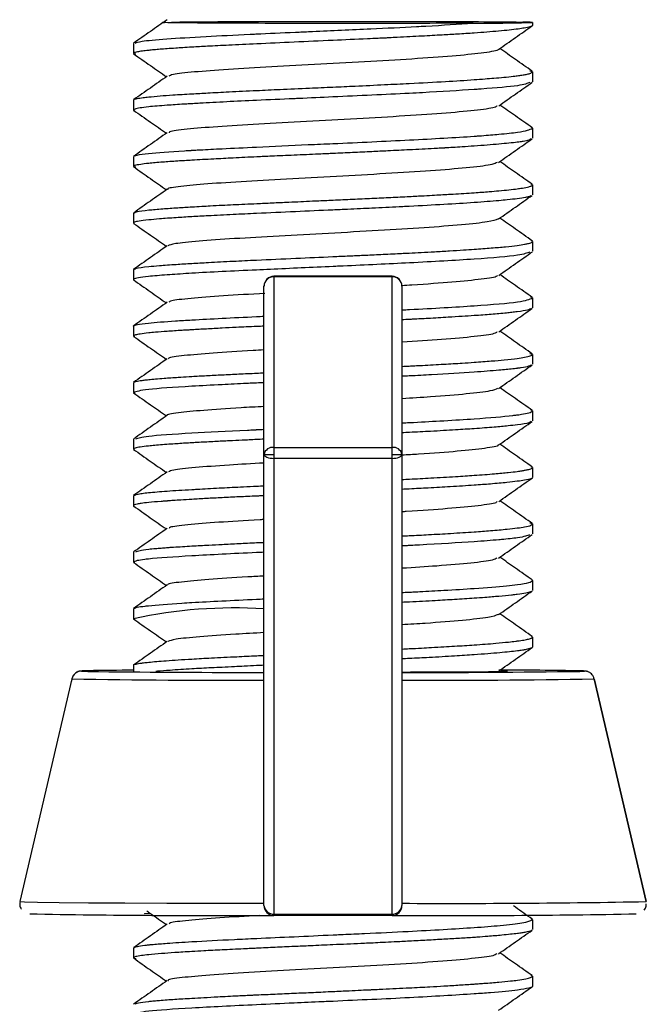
# Model space of a CAD drawing. Header units: millimetres. Extents: x -105 to 136, y -37 to 231.
# Tile 11 of 11: x 72 to 90, y 202 to 231. Entities that reach past the tile are written whole.
import ezdxf

# ---------------------------------------------------------------- set-up
doc = ezdxf.new("R2010")
doc.units = ezdxf.units.MM

msp = doc.modelspace()

# ---------------------------------------------------------------- linework, layer by layer
at = {"color": 7, "linetype": 'Continuous', "lineweight": 25}
for p, q in [((87.044, 231.263), (87.044, 231.177)), ((75.044, 230.627), (75.044, 230.327)), ((75.044, 230.327), (75.11, 230.314)), ((87.044, 229.777), (86.96, 229.799)), ((87.044, 229.777), (87.044, 229.478)), ((75.044, 228.927), (75.044, 228.628)), ((75.044, 228.628), (75.075, 228.616)), ((87.044, 228.077), (87.015, 228.099)), ((87.044, 228.077), (87.044, 227.779)), ((75.044, 227.226), (75.044, 226.929)), ((75.044, 226.929), (75.115, 226.914)), ((87.044, 226.376), (87.001, 226.399)), ((87.044, 226.376), (87.044, 226.079)), ((75.044, 225.526), (75.044, 225.228)), ((75.044, 225.228), (75.066, 225.214)), ((87.044, 224.676), (87.002, 224.698)), ((87.044, 224.676), (87.044, 224.378)), ((75.044, 223.827), (75.044, 223.527)), ((82.819, 223.627), (79.269, 223.627)), ((79.269, 223.627), (79.269, 204.4)), ((82.819, 223.612), (79.269, 223.612)), ((82.819, 204.4), (82.819, 223.627)), ((78.969, 204.7), (78.969, 223.327)), ((83.119, 223.327), (83.119, 204.7)), ((87.044, 222.977), (86.996, 222.998)), ((87.044, 222.977), (87.044, 222.678)), ((75.044, 222.127), (75.044, 221.828)), ((75.044, 221.828), (75.072, 221.815)), ((87.044, 221.277), (86.959, 221.299)), ((87.044, 221.277), (87.044, 220.979)), ((75.044, 220.427), (75.044, 220.129)), ((75.044, 220.129), (75.08, 220.114)), ((87.044, 219.576), (87, 219.599)), ((87.044, 219.576), (87.044, 219.279)), ((75.044, 218.726), (75.044, 218.429)), ((75.044, 218.429), (75.064, 218.416)), ((79.269, 218.477), (82.819, 218.477)), ((82.819, 218.151), (79.269, 218.151)), ((87.044, 217.876), (87.001, 217.898)), ((87.044, 217.876), (87.044, 217.578)), ((75.044, 217.027), (75.044, 216.728)), ((75.044, 216.728), (75.055, 216.715)), ((87.044, 216.177), (86.96, 216.199)), ((87.044, 216.177), (87.044, 215.878)), ((75.044, 215.328), (75.044, 215.028)), ((75.044, 215.028), (75.078, 215.014)), ((87.044, 214.477), (87.019, 214.499)), ((87.044, 214.477), (87.044, 214.179)), ((75.044, 213.627), (75.044, 213.329)), ((75.044, 213.329), (75.077, 213.316)), ((87.044, 212.776), (87.013, 212.799)), ((87.044, 212.776), (87.044, 212.479)), ((75.044, 211.926), (75.044, 211.753)), ((73.19, 211.521), (71.63, 204.821)), ((90.458, 204.821), (88.898, 211.521)), ((88.898, 211.521), (90.458, 204.821)), ((79.269, 204.444), (82.819, 204.444)), ((82.819, 204.4), (79.269, 204.4)), ((87.044, 204.276), (87.001, 204.299)), ((87.044, 204.276), (87.044, 203.979)), ((75.044, 203.426), (75.044, 203.128)), ((75.044, 203.128), (75.119, 203.113)), ((87.044, 202.577), (87.008, 202.598)), ((87.044, 202.577), (87.044, 202.278))]:
    msp.add_line(p, q, dxfattribs=at)
at = {"color": 7, "linetype": 'Continuous', "lineweight": 25, "flags": 128}
for points in [[(78.969, 218.27), (78.975, 218.247), (78.992, 218.224), (79.02, 218.204), (79.057, 218.186), (79.102, 218.171), (79.154, 218.16), (79.211, 218.153), (79.269, 218.151)], [(82.819, 218.151), (82.878, 218.153), (82.934, 218.16), (82.986, 218.171), (83.031, 218.186), (83.069, 218.204), (83.096, 218.224), (83.113, 218.247), (83.119, 218.27)], [(73.671, 211.762), (73.587, 211.76), (73.482, 211.753)], [(86.104, 211.76), (86.193, 211.758), (86.294, 211.753)], [(88.458, 211.744), (88.469, 211.745), (88.606, 211.753), (88.501, 211.76)], [(71.63, 204.821), (71.63, 204.821), (71.763, 204.812), (72.16, 204.803), (72.808, 204.795), (73.69, 204.788), (74.78, 204.782), (76.048, 204.776), (77.458, 204.772), (78.969, 204.77)]]:
    msp.add_lwpolyline(points, dxfattribs=at)
at = {"color": 7, "linetype": 'Continuous', "lineweight": 25}
for centre, radius, start, end in [((85.517, 279.015), 47.776, 269.6908, 271.8321), ((86.787, 228.087), 3.186, 85.3753, 90.5706), ((79.269, 223.327), 0.3, 90, 180), ((79.262, 223.32), 0.293, 88.5385, 178.4598), ((82.819, 223.327), 0.3, 0, 90), ((82.827, 223.32), 0.293, 1.5402, 91.4615), ((79.23, 218.213), 0.267, 81.5859, 167.796), ((79.194, 231.767), 13.499, 269.045, 270.3183), ((82.858, 218.213), 0.267, 12.204, 98.4141), ((82.894, 231.767), 13.499, 269.6817, 270.955), ((78.099, 199.086), 14.567, 86.5766, 102.1068), ((73.482, 211.453), 0.3, 89.9997, 166.8902), ((74.029, 221.579), 9.842, 266.8162, 269.7609), ((75.465, 118.141), 93.639, 90.2577, 91.09805), ((78.99, 706.208), 494.496, 269.42041, 269.99759), ((83.583, 578.307), 366.595, 269.92756, 270.76194), ((85.293, 238.547), 26.813, 269.6698, 272.1404), ((85.842, 68.777), 143.007, 88.93452, 89.92347), ((77.771, 443.489), 232.013, 268.86858, 270.29772), ((84.317, 443.489), 232.013, 269.70228, 271.13142), ((79.249, 204.724), 0.281, 184.8562, 274.1461), ((79.269, 204.7), 0.3, 180.0004, 270.0004), ((82.839, 204.724), 0.281, 265.8539, 355.1438), ((82.819, 204.7), 0.3, 269.9996, 359.9996), ((84.696, 505.766), 301, 269.69977, 271.09688), ((77.678, 514.926), 310.527, 268.93796, 270.29358), ((84.427, 509.618), 305.219, 269.69808, 271.07735)]:
    msp.add_arc(centre, radius, start, end, dxfattribs=at)
for points, knots in [([(76.057, 231.344), (75.888, 231.226), (75.552, 230.989), (75.215, 230.753), (75.046, 230.635)], [0, 0, 0, 0, 0.499919, 1, 1, 1, 1]), ([(76.185, 231.27), (76.343, 231.273), (76.657, 231.279), (77.849, 231.287), (79.392, 231.292), (81.166, 231.294), (82.965, 231.293), (84.598, 231.289), (85.96, 231.282), (86.49, 231.276), (86.755, 231.273)], [0, 0, 0, 0, 0.1252623, 0.2502096, 0.3752649, 0.5002154, 0.6252651, 0.7501864, 0.8751857, 1, 1, 1, 1]), ([(87.044, 231.177), (87.044, 231.175), (87.043, 231.17), (87.031, 231.154), (86.974, 231.127), (86.826, 231.095), (86.541, 231.051), (86.073, 231), (85.416, 230.949), (84.819, 230.911), (84.296, 230.88), (83.694, 230.847), (83.15, 230.818), (82.771, 230.8), (82.58, 230.79), (82.364, 230.78), (81.847, 230.757), (80.997, 230.719), (79.867, 230.667), (78.809, 230.618), (77.944, 230.579), (77.302, 230.546), (76.85, 230.52), (76.539, 230.501), (76.288, 230.485), (76.061, 230.469), (75.845, 230.453), (75.659, 230.438), (75.474, 230.42), (75.296, 230.399), (75.139, 230.373), (75.056, 230.349), (75.047, 230.333), (75.044, 230.327)], [0, 0, 0, 0, 0.006326, 0.016945, 0.051053, 0.092346, 0.121833, 0.188616, 0.250044, 0.28545, 0.315845, 0.352789, 0.395646, 0.409473, 0.415984, 0.427387, 0.444909, 0.499918, 0.562486, 0.624741, 0.674787, 0.716457, 0.749745, 0.771366, 0.78901, 0.812358, 0.833215, 0.854072, 0.874929, 0.904769, 0.937326, 0.977279, 1, 1, 1, 1]), ([(75.093, 230.64), (75.136, 230.658), (75.233, 230.7), (75.987, 230.768), (77.124, 230.835), (78.132, 230.886), (79.046, 230.929), (79.653, 230.956), (80.233, 230.981), (80.986, 231.016), (82.093, 231.067), (83.217, 231.119), (84.274, 231.175), (84.806, 231.21), (85.259, 231.239)], [0, 0, 0, 0, 0.103792, 0.231721, 0.359575, 0.473535, 0.487455, 0.577689, 0.610993, 0.615528, 0.743412, 0.848937, 0.871557, 1, 1, 1, 1]), ([(85.259, 231.239), (84.776, 231.237), (83.809, 231.233), (82.048, 231.231), (80.251, 231.231), (78.564, 231.235), (77.159, 231.241), (76.255, 231.25), (75.859, 231.257), (75.964, 231.261), (75.976, 231.261)], [0, 0, 0, 0, 0.1402045, 0.2804213, 0.4204849, 0.5606233, 0.7006419, 0.8407188, 0.9808578, 1, 1, 1, 1]), ([(86.024, 230.451), (86.192, 230.569), (86.529, 230.805), (86.866, 231.041), (87.034, 231.16)], [0, 0, 0, 0, 0.499931, 1, 1, 1, 1]), ([(85.998, 230.451), (86, 230.447), (86.023, 230.413), (85.624, 230.349), (84.818, 230.259), (83.617, 230.172), (82.198, 230.087), (80.668, 230.004), (79.173, 229.924), (77.848, 229.846), (76.825, 229.771), (76.201, 229.703), (76.131, 229.661), (76.103, 229.644)], [0, 0, 0, 0, 0.0129906, 0.1146109, 0.2162104, 0.3178298, 0.4194305, 0.5210491, 0.6226509, 0.7242686, 0.8258716, 0.9274884, 1, 1, 1, 1]), ([(87.037, 229.793), (86.868, 229.911), (86.543, 230.139), (86.218, 230.367), (86.062, 230.477)], [0, 0, 0, 0, 0.518437, 1, 1, 1, 1]), ([(75.045, 230.32), (75.214, 230.202), (75.543, 229.971), (75.872, 229.74), (76.032, 229.627)], [0, 0, 0, 0, 0.512002, 1, 1, 1, 1]), ([(76.056, 229.644), (75.888, 229.526), (75.551, 229.289), (75.214, 229.053), (75.045, 228.935)], [0, 0, 0, 0, 0.499927, 1, 1, 1, 1]), ([(75.056, 228.941), (75.057, 228.942), (75.066, 228.953), (75.145, 228.972), (75.303, 228.997), (75.53, 229.023), (75.821, 229.051), (76.253, 229.083), (76.737, 229.112), (77.307, 229.143), (77.95, 229.177), (78.684, 229.212), (79.497, 229.25), (80.27, 229.283), (81.029, 229.317), (81.789, 229.352), (82.563, 229.389), (83.488, 229.434), (84.414, 229.483), (85.148, 229.53), (85.608, 229.564), (85.908, 229.588), (86.198, 229.614), (86.413, 229.636), (86.534, 229.65), (86.573, 229.655), (86.583, 229.656), (86.586, 229.657), (86.637, 229.663), (86.736, 229.678), (86.865, 229.701), (87.006, 229.735), (87.029, 229.76), (87.044, 229.777)], [0, 0, 0, 0, 0.005129, 0.045534, 0.082988, 0.10922, 0.15156, 0.189257, 0.236523, 0.27102, 0.313425, 0.36373, 0.403801, 0.452571, 0.490903, 0.52687, 0.575783, 0.61809, 0.684924, 0.745235, 0.77159, 0.795015, 0.823715, 0.85627, 0.868329, 0.871463, 0.872306, 0.872621, 0.872666, 0.893964, 0.918162, 0.946171, 1, 1, 1, 1]), ([(86.964, 229.457), (86.887, 229.424), (86.729, 229.357), (85.912, 229.287), (85.384, 229.249), (85.313, 229.245), (85.294, 229.243), (84.838, 229.212), (84.187, 229.172), (82.765, 229.098), (81.476, 229.04), (80.305, 228.986), (79.534, 228.951), (78.463, 228.905), (77.456, 228.854), (76.887, 228.821), (76.8, 228.816), (76.767, 228.814), (76.688, 228.81), (76.429, 228.795), (75.969, 228.765), (75.399, 228.717), (75.083, 228.668), (75.053, 228.638), (75.044, 228.628)], [0, 0, 0, 0, 0.105048, 0.216106, 0.228265, 0.231474, 0.232625, 0.23277, 0.336735, 0.360703, 0.488234, 0.544448, 0.552102, 0.616308, 0.725996, 0.74213, 0.74398, 0.746015, 0.749762, 0.76239, 0.80815, 0.872036, 0.959479, 1, 1, 1, 1]), ([(86.027, 228.753), (86.195, 228.872), (86.532, 229.108), (86.869, 229.344), (87.037, 229.463)], [0, 0, 0, 0, 0.499921, 1, 1, 1, 1]), ([(75.046, 228.621), (75.214, 228.503), (75.543, 228.272), (75.873, 228.041), (76.033, 227.928)], [0, 0, 0, 0, 0.511844, 1, 1, 1, 1]), ([(85.971, 228.754), (85.965, 228.74), (85.948, 228.697), (85.442, 228.623), (84.508, 228.535), (83.238, 228.448), (81.771, 228.363), (80.237, 228.281), (78.78, 228.202), (77.518, 228.125), (76.612, 228.05), (76.119, 227.99), (76.114, 227.955), (76.113, 227.945)], [0, 0, 0, 0, 0.044877, 0.14627, 0.247665, 0.349059, 0.450453, 0.551848, 0.65324, 0.754637, 0.856028, 0.957425, 1, 1, 1, 1]), ([(87.036, 228.094), (86.868, 228.212), (86.543, 228.44), (86.218, 228.668), (86.062, 228.778)], [0, 0, 0, 0, 0.51849, 1, 1, 1, 1]), ([(75.067, 227.241), (75.073, 227.247), (75.082, 227.256), (75.127, 227.267), (75.221, 227.288), (75.545, 227.33), (76.179, 227.378), (76.715, 227.411), (76.801, 227.416), (76.835, 227.418), (76.916, 227.423), (77.195, 227.438), (77.789, 227.468), (78.859, 227.519), (80.01, 227.573), (81.187, 227.624), (82.223, 227.671), (83.728, 227.747), (84.74, 227.801), (85.298, 227.841), (85.32, 227.842), (85.393, 227.847), (85.653, 227.866), (86.113, 227.905), (86.828, 227.977), (86.958, 228.037), (87.044, 228.077)], [0, 0, 0, 0, 0.023872, 0.037018, 0.044602, 0.108503, 0.217902, 0.233886, 0.235685, 0.237766, 0.24154, 0.254166, 0.299698, 0.363289, 0.450464, 0.490836, 0.554665, 0.618545, 0.74553, 0.746144, 0.747207, 0.750681, 0.763014, 0.809195, 0.873113, 1, 1, 1, 1]), ([(87.001, 227.757), (86.986, 227.744), (86.958, 227.72), (86.798, 227.689), (86.669, 227.669), (86.53, 227.651), (86.344, 227.63), (86.041, 227.601), (85.69, 227.572), (85.316, 227.544), (84.964, 227.52), (84.665, 227.501), (84.478, 227.49), (84.377, 227.484), (84.337, 227.482), (84.242, 227.476), (83.919, 227.459), (83.394, 227.431), (82.759, 227.4), (82.185, 227.373), (81.634, 227.346), (81.184, 227.325), (80.844, 227.31), (80.451, 227.293), (79.889, 227.268), (79.267, 227.241), (78.653, 227.213), (78.063, 227.184), (77.405, 227.15), (76.845, 227.12), (76.332, 227.089), (75.879, 227.057), (75.507, 227.024), (75.229, 226.989), (75.071, 226.959), (75.052, 226.938), (75.044, 226.929)], [0, 0, 0, 0, 0.040062, 0.075697, 0.097453, 0.104242, 0.136222, 0.168203, 0.200185, 0.232168, 0.258786, 0.278331, 0.294381, 0.296193, 0.298306, 0.302099, 0.314721, 0.360081, 0.397345, 0.424235, 0.456133, 0.48803, 0.497658, 0.511565, 0.552191, 0.589787, 0.616072, 0.658745, 0.696706, 0.74415, 0.778886, 0.821542, 0.872111, 0.912358, 0.961407, 1, 1, 1, 1]), ([(76.057, 227.945), (75.889, 227.826), (75.552, 227.59), (75.215, 227.354), (75.047, 227.235)], [0, 0, 0, 0, 0.499929, 1, 1, 1, 1]), ([(86.024, 227.052), (86.192, 227.17), (86.529, 227.407), (86.866, 227.643), (87.034, 227.761)], [0, 0, 0, 0, 0.499916, 1, 1, 1, 1]), ([(75.048, 226.919), (75.217, 226.801), (75.545, 226.57), (75.874, 226.34), (76.034, 226.227)], [0, 0, 0, 0, 0.512856, 1, 1, 1, 1]), ([(85.978, 227.052), (85.945, 227.031), (85.865, 226.979), (85.214, 226.898), (84.18, 226.81), (82.839, 226.724), (81.341, 226.64), (79.813, 226.559), (78.4, 226.48), (77.219, 226.403), (76.427, 226.329), (76.05, 226.276), (76.082, 226.248), (76.085, 226.244)], [0, 0, 0, 0, 0.072001, 0.173518, 0.275056, 0.376572, 0.47811, 0.579625, 0.681164, 0.782679, 0.884218, 0.985732, 1, 1, 1, 1]), ([(87.035, 226.394), (86.866, 226.512), (86.541, 226.74), (86.217, 226.968), (86.061, 227.078)], [0, 0, 0, 0, 0.518799, 1, 1, 1, 1]), ([(76.058, 226.244), (75.89, 226.126), (75.553, 225.89), (75.216, 225.653), (75.048, 225.535)], [0, 0, 0, 0, 0.499923, 1, 1, 1, 1]), ([(75.078, 225.54), (75.096, 225.551), (75.138, 225.578), (75.447, 225.618), (75.882, 225.655), (76.338, 225.687), (76.745, 225.712), (77.078, 225.732), (77.38, 225.748), (77.695, 225.765), (78.043, 225.781), (78.39, 225.798), (78.778, 225.815), (79.219, 225.836), (79.779, 225.861), (80.353, 225.888), (80.799, 225.908), (81.201, 225.926), (81.635, 225.945), (82.218, 225.971), (82.79, 225.999), (83.313, 226.025), (83.748, 226.048), (84.083, 226.067), (84.278, 226.078), (84.38, 226.084), (84.419, 226.086), (84.512, 226.092), (84.819, 226.11), (85.262, 226.138), (85.71, 226.17), (86.058, 226.2), (86.344, 226.228), (86.537, 226.251), (86.663, 226.269), (86.795, 226.288), (86.932, 226.315), (87.028, 226.346), (87.039, 226.366), (87.044, 226.376)], [0, 0, 0, 0, 0.045191, 0.108594, 0.159484, 0.201951, 0.235987, 0.257924, 0.275841, 0.29961, 0.320885, 0.34216, 0.363436, 0.389829, 0.418366, 0.457367, 0.483963, 0.490752, 0.522565, 0.55438, 0.586195, 0.618011, 0.644438, 0.663872, 0.679909, 0.681758, 0.683819, 0.687561, 0.700087, 0.745272, 0.782349, 0.809111, 0.840847, 0.872582, 0.882134, 0.895957, 0.936392, 0.969761, 1, 1, 1, 1]), ([(86.998, 226.055), (86.985, 226.042), (86.969, 226.027), (86.886, 226.007), (86.791, 225.988), (86.607, 225.96), (86.327, 225.929), (86.019, 225.899), (85.688, 225.871), (85.161, 225.831), (84.398, 225.785), (83.701, 225.748), (83.338, 225.729), (83.338, 225.729), (83.338, 225.729), (83.338, 225.729), (83.337, 225.729), (83.337, 225.729), (83.337, 225.729), (83.336, 225.729), (83.335, 225.729), (83.332, 225.729), (83.323, 225.728), (83.296, 225.727), (83.199, 225.722), (82.843, 225.704), (82.381, 225.681), (81.856, 225.656), (81.465, 225.638), (80.812, 225.609), (79.881, 225.569), (78.872, 225.522), (77.998, 225.48), (77.347, 225.448), (76.78, 225.417), (76.276, 225.386), (75.837, 225.353), (75.458, 225.318), (75.204, 225.287), (75.065, 225.256), (75.051, 225.237), (75.044, 225.228)], [0, 0, 0, 0, 0.038819, 0.048377, 0.062226, 0.102772, 0.140548, 0.166965, 0.199044, 0.231123, 0.295033, 0.359237, 0.359238, 0.359239, 0.35924, 0.359243, 0.359249, 0.359259, 0.359277, 0.359311, 0.35938, 0.359523, 0.359848, 0.36091, 0.364388, 0.376761, 0.423134, 0.442241, 0.463668, 0.487414, 0.548845, 0.6154, 0.658181, 0.707748, 0.743514, 0.782447, 0.83138, 0.871701, 0.923019, 0.965788, 1, 1, 1, 1]), ([(86.023, 225.351), (86.191, 225.469), (86.528, 225.705), (86.865, 225.942), (87.033, 226.06)], [0, 0, 0, 0, 0.499929, 1, 1, 1, 1]), ([(87.035, 224.693), (86.866, 224.812), (86.542, 225.04), (86.217, 225.267), (86.061, 225.377)], [0, 0, 0, 0, 0.518867, 1, 1, 1, 1]), ([(75.047, 225.219), (75.215, 225.101), (75.544, 224.87), (75.873, 224.64), (76.033, 224.527)], [0, 0, 0, 0, 0.51222, 1, 1, 1, 1]), ([(86.02, 225.351), (85.935, 225.322), (85.765, 225.262), (84.96, 225.173), (83.825, 225.086), (82.428, 225), (80.907, 224.917), (79.398, 224.836), (78.037, 224.758), (76.962, 224.682), (76.247, 224.611), (76.134, 224.565), (76.081, 224.543)], [0, 0, 0, 0, 0.0994621, 0.200959, 0.3024232, 0.4039202, 0.5053844, 0.6068814, 0.7083457, 0.8098425, 0.911307, 1, 1, 1, 1]), ([(76.057, 224.544), (75.889, 224.426), (75.552, 224.189), (75.215, 223.953), (75.047, 223.835)], [0, 0, 0, 0, 0.499919, 1, 1, 1, 1]), ([(75.072, 223.84), (75.085, 223.848), (75.123, 223.875), (75.402, 223.913), (75.836, 223.953), (76.276, 223.983), (76.781, 224.014), (77.348, 224.046), (77.999, 224.08), (78.875, 224.121), (79.884, 224.166), (80.832, 224.209), (81.511, 224.24), (81.992, 224.262), (82.505, 224.286), (82.937, 224.307), (83.212, 224.32), (83.305, 224.325), (83.33, 224.326), (83.459, 224.332), (83.718, 224.346), (84.126, 224.368), (84.551, 224.393), (84.947, 224.418), (85.374, 224.447), (85.812, 224.478), (86.251, 224.517), (86.578, 224.554), (86.783, 224.586), (86.882, 224.606), (86.946, 224.622), (86.996, 224.637), (87.037, 224.657), (87.042, 224.67), (87.044, 224.676)], [0, 0, 0, 0, 0.036889, 0.109282, 0.149306, 0.198088, 0.236472, 0.27239, 0.321241, 0.363631, 0.430419, 0.4907, 0.517075, 0.540524, 0.569185, 0.60163, 0.613664, 0.6168, 0.617891, 0.618015, 0.639464, 0.663859, 0.693246, 0.721663, 0.745444, 0.787781, 0.828966, 0.872738, 0.906904, 0.928624, 0.936186, 0.957457, 0.978729, 1, 1, 1, 1]), ([(86.964, 224.357), (86.885, 224.325), (86.71, 224.253), (85.382, 224.141), (83.491, 224.033), (81.955, 223.961), (81.181, 223.927), (81.08, 223.922), (81.053, 223.921), (80.409, 223.892), (79.616, 223.855), (78.151, 223.788), (77.058, 223.736), (76.303, 223.686), (75.86, 223.654), (75.332, 223.612), (75.068, 223.564), (75.044, 223.532), (75.044, 223.528), (75.044, 223.527)], [0, 0, 0, 0, 0.1051055, 0.2326549, 0.3602593, 0.4716164, 0.4837966, 0.4869901, 0.4881178, 0.4882523, 0.5922965, 0.6163498, 0.7439584, 0.8002889, 0.807955, 0.8721568, 0.9819999, 0.9981332, 1, 1, 1, 1]), ([(86.028, 223.654), (86.196, 223.772), (86.533, 224.008), (86.87, 224.244), (87.039, 224.363)], [0, 0, 0, 0, 0.499933, 1, 1, 1, 1]), ([(85.98, 223.654), (85.983, 223.645), (85.992, 223.606), (85.549, 223.537), (84.675, 223.449), (83.796, 223.384), (83.216, 223.35), (83.116, 223.344)], [0, 0, 0, 0, 0.081887, 0.367909, 0.653863, 0.939883, 1, 1, 1, 1]), ([(87.036, 222.993), (86.868, 223.111), (86.543, 223.339), (86.218, 223.567), (86.062, 223.677)], [0, 0, 0, 0, 0.518499, 1, 1, 1, 1]), ([(75.043, 223.522), (75.212, 223.403), (75.542, 223.172), (75.871, 222.941), (76.032, 222.827)], [0, 0, 0, 0, 0.5110326, 1, 1, 1, 1]), ([(75.044, 223.527), (75.044, 223.527), (75.044, 223.526), (75.045, 223.522), (75.049, 223.518), (75.052, 223.516)], [0, 0, 0, 0, 0.125933, 0.357474, 1, 1, 1, 1]), ([(78.991, 223.112), (78.558, 223.087), (77.681, 223.036), (76.726, 222.961), (76.163, 222.897), (76.125, 222.858), (76.111, 222.844)], [0, 0, 0, 0, 0.273168, 0.553905, 0.8346913, 1, 1, 1, 1]), ([(76.056, 222.844), (75.887, 222.726), (75.551, 222.489), (75.214, 222.253), (75.045, 222.135)], [0, 0, 0, 0, 0.499924, 1, 1, 1, 1]), ([(83.119, 222.617), (83.194, 222.62), (84.018, 222.66), (85.379, 222.741), (86.776, 222.856), (86.955, 222.937), (87.044, 222.977)], [0, 0, 0, 0, 0.0322169, 0.3548055, 0.6773553, 1, 1, 1, 1]), ([(75.044, 222.127), (75.044, 222.128), (75.044, 222.129), (75.046, 222.134), (75.06, 222.148), (75.155, 222.177), (75.506, 222.225), (76.106, 222.275), (76.884, 222.321), (77.697, 222.363), (78.434, 222.401), (78.895, 222.422), (78.969, 222.425)], [0, 0, 0, 0, 0.005225, 0.0147387, 0.0466302, 0.1617875, 0.3230312, 0.5436832, 0.645801, 0.8077341, 0.9690335, 1, 1, 1, 1]), ([(86.998, 222.657), (86.976, 222.642), (86.93, 222.609), (86.672, 222.569), (86.433, 222.54), (86.249, 222.52), (86.046, 222.5), (85.808, 222.481), (85.558, 222.462), (85.267, 222.441), (84.921, 222.418), (84.463, 222.39), (83.969, 222.361), (83.567, 222.34), (83.307, 222.326), (83.193, 222.321), (83.119, 222.317)], [0, 0, 0, 0, 0.136858, 0.282384, 0.34119, 0.389212, 0.452884, 0.510026, 0.567169, 0.624313, 0.695191, 0.771802, 0.876493, 0.947823, 0.965977, 1, 1, 1, 1]), ([(86.027, 221.953), (86.195, 222.072), (86.532, 222.308), (86.869, 222.544), (87.038, 222.663)], [0, 0, 0, 0, 0.499914, 1, 1, 1, 1]), ([(78.969, 222.126), (78.896, 222.123), (78.604, 222.11), (78.185, 222.091), (77.68, 222.065), (77.232, 222.041), (76.898, 222.022), (76.661, 222.008), (76.397, 221.992), (76.054, 221.97), (75.728, 221.945), (75.453, 221.918), (75.243, 221.891), (75.078, 221.86), (75.056, 221.839), (75.044, 221.828)], [0, 0, 0, 0, 0.031595, 0.125577, 0.193363, 0.273864, 0.354362, 0.378635, 0.413648, 0.515841, 0.610846, 0.677359, 0.784636, 0.880288, 1, 1, 1, 1]), ([(75.047, 221.82), (75.215, 221.702), (75.544, 221.471), (75.873, 221.24), (76.033, 221.128)], [0, 0, 0, 0, 0.512432, 1, 1, 1, 1]), ([(85.971, 221.954), (85.955, 221.936), (85.912, 221.889), (85.343, 221.812), (84.395, 221.726), (83.534, 221.67), (83.119, 221.644)], [0, 0, 0, 0, 0.1621181, 0.4479279, 0.7337476, 1, 1, 1, 1]), ([(87.037, 221.294), (86.868, 221.412), (86.543, 221.64), (86.218, 221.868), (86.062, 221.978)], [0, 0, 0, 0, 0.518259, 1, 1, 1, 1]), ([(78.969, 221.411), (78.859, 221.405), (78.272, 221.372), (77.388, 221.315), (76.524, 221.24), (76.086, 221.184), (76.101, 221.152), (76.105, 221.145)], [0, 0, 0, 0, 0.06514, 0.348892, 0.632641, 0.916395, 1, 1, 1, 1]), ([(83.119, 220.917), (83.193, 220.92), (83.322, 220.927), (83.525, 220.937), (83.881, 220.956), (84.371, 220.982), (84.883, 221.013), (85.364, 221.045), (85.798, 221.078), (86.24, 221.118), (86.572, 221.154), (86.826, 221.192), (87.005, 221.232), (87.03, 221.261), (87.044, 221.277)], [0, 0, 0, 0, 0.0318937, 0.0561216, 0.0911667, 0.1936529, 0.2883278, 0.3544807, 0.4622122, 0.557937, 0.6772624, 0.7650054, 0.8725898, 1, 1, 1, 1]), ([(76.057, 221.145), (75.889, 221.026), (75.552, 220.79), (75.215, 220.554), (75.046, 220.435)], [0, 0, 0, 0, 0.4999297, 1, 1, 1, 1]), ([(87, 220.956), (86.984, 220.944), (86.951, 220.917), (86.771, 220.885), (86.634, 220.865), (86.587, 220.858), (86.569, 220.856), (86.525, 220.851), (86.366, 220.832), (85.993, 220.795), (85.224, 220.736), (84.27, 220.676), (83.506, 220.637), (83.193, 220.622), (83.119, 220.618)], [0, 0, 0, 0, 0.106051, 0.229598, 0.272828, 0.27781, 0.283354, 0.293486, 0.327516, 0.450549, 0.622168, 0.857148, 0.96644, 1, 1, 1, 1]), ([(86.023, 220.251), (86.191, 220.369), (86.528, 220.606), (86.865, 220.842), (87.033, 220.96)], [0, 0, 0, 0, 0.499919, 1, 1, 1, 1]), ([(75.066, 220.441), (75.071, 220.446), (75.082, 220.457), (75.153, 220.474), (75.245, 220.489), (75.359, 220.504), (75.509, 220.521), (75.707, 220.54), (75.994, 220.563), (76.334, 220.588), (76.63, 220.606), (76.911, 220.623), (77.233, 220.64), (77.707, 220.664), (78.213, 220.689), (78.637, 220.709), (78.896, 220.721), (78.969, 220.725)], [0, 0, 0, 0, 0.056002, 0.119421, 0.175889, 0.232358, 0.288827, 0.359148, 0.43519, 0.538923, 0.609651, 0.627728, 0.712379, 0.797033, 0.88169, 0.96635, 1, 1, 1, 1]), ([(78.969, 220.427), (78.893, 220.423), (78.812, 220.42), (78.733, 220.416), (78.704, 220.415), (78.61, 220.41), (78.262, 220.394), (77.605, 220.361), (76.478, 220.301), (75.313, 220.221), (75.134, 220.16), (75.044, 220.129)], [0, 0, 0, 0, 0.0313638, 0.0328526, 0.0354927, 0.0442271, 0.0755105, 0.1932472, 0.3553124, 0.6775762, 1, 1, 1, 1]), ([(75.049, 220.119), (75.217, 220.001), (75.545, 219.77), (75.874, 219.54), (76.034, 219.428)], [0, 0, 0, 0, 0.512847, 1, 1, 1, 1]), ([(85.992, 220.252), (85.939, 220.227), (85.823, 220.172), (85.098, 220.087), (84.171, 220.01), (83.414, 219.963), (83.119, 219.945)], [0, 0, 0, 0, 0.238871, 0.527377, 0.815928, 1, 1, 1, 1]), ([(87.035, 219.594), (86.866, 219.712), (86.542, 219.94), (86.217, 220.168), (86.061, 220.278)], [0, 0, 0, 0, 0.518771, 1, 1, 1, 1]), ([(76.058, 219.445), (75.89, 219.326), (75.553, 219.09), (75.216, 218.854), (75.048, 218.735)], [0, 0, 0, 0, 0.499924, 1, 1, 1, 1]), ([(78.969, 219.71), (78.733, 219.697), (78.03, 219.658), (77.099, 219.594), (76.357, 219.519), (76.021, 219.47), (76.061, 219.445), (76.061, 219.445)], [0, 0, 0, 0, 0.143485, 0.427781, 0.712138, 0.996431, 1, 1, 1, 1]), ([(83.119, 219.217), (83.194, 219.22), (83.609, 219.239), (84.009, 219.263), (84.667, 219.301), (85.532, 219.353), (86.221, 219.412), (86.541, 219.452), (86.588, 219.459), (86.606, 219.461), (86.648, 219.467), (86.78, 219.485), (86.985, 219.522), (87.022, 219.556), (87.044, 219.576)], [0, 0, 0, 0, 0.031083, 0.173165, 0.192438, 0.354495, 0.631514, 0.672199, 0.676804, 0.682026, 0.691531, 0.723391, 0.838427, 1, 1, 1, 1]), ([(87.002, 219.257), (86.986, 219.244), (86.944, 219.21), (86.673, 219.168), (86.301, 219.125), (85.879, 219.086), (85.345, 219.045), (84.701, 219.003), (84.043, 218.966), (83.492, 218.937), (83.194, 218.922), (83.119, 218.918)], [0, 0, 0, 0, 0.108055, 0.279888, 0.373149, 0.487425, 0.622698, 0.730986, 0.862403, 0.965503, 1, 1, 1, 1]), ([(86.026, 218.553), (86.194, 218.671), (86.53, 218.907), (86.867, 219.143), (87.036, 219.262)], [0, 0, 0, 0, 0.499939, 1, 1, 1, 1]), ([(75.112, 218.74), (75.193, 218.767), (75.368, 218.825), (76.647, 218.911), (77.915, 218.976), (78.621, 219.008), (78.713, 219.012), (78.738, 219.014), (78.816, 219.017), (78.893, 219.021), (78.969, 219.024)], [0, 0, 0, 0, 0.288312, 0.627112, 0.922794, 0.955035, 0.963449, 0.966387, 0.966724, 1, 1, 1, 1]), ([(78.969, 218.726), (78.895, 218.723), (78.665, 218.712), (78.322, 218.696), (77.898, 218.675), (77.464, 218.654), (77.112, 218.635), (76.897, 218.623), (76.827, 218.619), (76.808, 218.618), (76.803, 218.618), (76.733, 218.614), (76.592, 218.606), (76.383, 218.592), (76.054, 218.57), (75.75, 218.545), (75.448, 218.516), (75.236, 218.491), (75.075, 218.461), (75.055, 218.439), (75.044, 218.429)], [0, 0, 0, 0, 0.0315324, 0.0982296, 0.1575331, 0.2303229, 0.3130139, 0.3436509, 0.3516167, 0.3537612, 0.3545654, 0.3546802, 0.3944318, 0.4383263, 0.4863636, 0.617006, 0.6774555, 0.7847394, 0.8891013, 1, 1, 1, 1]), ([(86.002, 218.553), (86.005, 218.549), (86.031, 218.515), (85.646, 218.451), (84.84, 218.362), (83.932, 218.293), (83.289, 218.255), (83.119, 218.245)], [0, 0, 0, 0, 0.034143, 0.321689, 0.609324, 0.896869, 1, 1, 1, 1]), ([(87.034, 217.894), (86.866, 218.012), (86.541, 218.24), (86.217, 218.468), (86.061, 218.577)], [0, 0, 0, 0, 0.518898, 1, 1, 1, 1]), ([(75.044, 218.421), (75.213, 218.303), (75.542, 218.072), (75.872, 217.84), (76.033, 217.727)], [0, 0, 0, 0, 0.510784, 1, 1, 1, 1]), ([(78.969, 218.011), (78.61, 217.99), (77.797, 217.943), (76.856, 217.873), (76.207, 217.805), (76.132, 217.762), (76.1, 217.744)], [0, 0, 0, 0, 0.223587, 0.506483, 0.789287, 1, 1, 1, 1]), ([(76.057, 217.744), (75.889, 217.626), (75.552, 217.389), (75.215, 217.153), (75.047, 217.035)], [0, 0, 0, 0, 0.499919, 1, 1, 1, 1]), ([(83.119, 217.516), (83.194, 217.519), (83.493, 217.534), (84.044, 217.564), (84.701, 217.603), (85.347, 217.644), (85.884, 217.684), (86.304, 217.723), (86.565, 217.754), (86.726, 217.777), (86.841, 217.798), (86.931, 217.817), (86.997, 217.837), (87.037, 217.857), (87.042, 217.87), (87.044, 217.876)], [0, 0, 0, 0, 0.032269, 0.129994, 0.253033, 0.354632, 0.483531, 0.591025, 0.677097, 0.732871, 0.778427, 0.83887, 0.892579, 0.946289, 1, 1, 1, 1]), ([(87.018, 217.558), (87.012, 217.551), (86.992, 217.529), (86.842, 217.497), (86.593, 217.459), (86.26, 217.421), (85.824, 217.381), (85.253, 217.338), (84.625, 217.299), (83.958, 217.262), (83.463, 217.235), (83.192, 217.221), (83.119, 217.217)], [0, 0, 0, 0, 0.056872, 0.188724, 0.284015, 0.387342, 0.517512, 0.62524, 0.761171, 0.874821, 0.966173, 1, 1, 1, 1]), ([(86.029, 216.854), (86.197, 216.972), (86.534, 217.209), (86.871, 217.445), (87.039, 217.563)], [0, 0, 0, 0, 0.499925, 1, 1, 1, 1]), ([(75.077, 217.04), (75.094, 217.051), (75.122, 217.069), (75.295, 217.097), (75.557, 217.129), (76.024, 217.168), (76.525, 217.199), (76.802, 217.215), (76.802, 217.215), (76.802, 217.215), (76.802, 217.215), (76.802, 217.215), (76.802, 217.215), (76.803, 217.215), (76.803, 217.215), (76.804, 217.215), (76.806, 217.215), (76.813, 217.216), (76.834, 217.217), (76.908, 217.221), (77.188, 217.237), (77.567, 217.258), (78.018, 217.281), (78.365, 217.297), (78.682, 217.312), (78.896, 217.322), (78.969, 217.325)], [0, 0, 0, 0, 0.1215825, 0.2059211, 0.2902586, 0.4596428, 0.6284674, 0.6284704, 0.6284727, 0.6284769, 0.6284845, 0.6284981, 0.628523, 0.6285693, 0.6286575, 0.6288329, 0.6292028, 0.6300447, 0.6328218, 0.6419756, 0.6746799, 0.7975822, 0.8479268, 0.9044506, 0.9671528, 1, 1, 1, 1]), ([(78.969, 217.026), (78.934, 217.024), (78.86, 217.021), (78.606, 217.009), (78.212, 216.992), (77.707, 216.967), (77.233, 216.943), (76.82, 216.919), (76.494, 216.899), (76.256, 216.883), (76.122, 216.873), (76.054, 216.868), (76.028, 216.866), (75.966, 216.862), (75.767, 216.847), (75.506, 216.824), (75.284, 216.798), (75.146, 216.774), (75.061, 216.751), (75.05, 216.735), (75.044, 216.728)], [0, 0, 0, 0, 0.015146, 0.032242, 0.112828, 0.193417, 0.274009, 0.354604, 0.421853, 0.471229, 0.511766, 0.516338, 0.521615, 0.531132, 0.562883, 0.677173, 0.771028, 0.83862, 0.919311, 1, 1, 1, 1]), ([(85.972, 216.854), (85.969, 216.842), (85.959, 216.799), (85.463, 216.726), (84.534, 216.638), (83.686, 216.577), (83.161, 216.546), (83.119, 216.544)], [0, 0, 0, 0, 0.119398, 0.404646, 0.689817, 0.975064, 1, 1, 1, 1]), ([(87.036, 216.193), (86.868, 216.311), (86.543, 216.539), (86.218, 216.767), (86.061, 216.877)], [0, 0, 0, 0, 0.518595, 1, 1, 1, 1]), ([(75.044, 216.721), (75.212, 216.603), (75.542, 216.372), (75.871, 216.14), (76.032, 216.027)], [0, 0, 0, 0, 0.511453, 1, 1, 1, 1]), ([(78.969, 216.311), (78.93, 216.309), (78.408, 216.28), (77.565, 216.227), (76.627, 216.152), (76.129, 216.091), (76.117, 216.055), (76.113, 216.044)], [0, 0, 0, 0, 0.022851, 0.305179, 0.587444, 0.86977, 1, 1, 1, 1]), ([(83.119, 215.816), (83.192, 215.82), (83.47, 215.833), (83.964, 215.859), (84.631, 215.897), (85.256, 215.938), (85.825, 215.981), (86.261, 216.019), (86.594, 216.056), (86.844, 216.095), (87.012, 216.136), (87.034, 216.164), (87.044, 216.177)], [0, 0, 0, 0, 0.031555, 0.119456, 0.227118, 0.354528, 0.456218, 0.580011, 0.677395, 0.768359, 0.892179, 1, 1, 1, 1]), ([(76.056, 216.044), (75.888, 215.926), (75.551, 215.689), (75.214, 215.453), (75.045, 215.335)], [0, 0, 0, 0, 0.4999231, 1, 1, 1, 1]), ([(75.11, 215.341), (75.182, 215.367), (75.272, 215.399), (75.683, 215.438), (75.866, 215.454), (75.987, 215.463), (76.055, 215.468), (76.081, 215.47), (76.145, 215.475), (76.368, 215.49), (76.754, 215.513), (77.256, 215.54), (77.732, 215.565), (78.21, 215.59), (78.619, 215.61), (78.875, 215.621), (78.95, 215.625), (78.969, 215.626)], [0, 0, 0, 0, 0.288584, 0.358736, 0.410268, 0.452639, 0.457448, 0.46301, 0.473049, 0.506556, 0.627202, 0.725496, 0.796297, 0.881001, 0.965703, 0.991116, 1, 1, 1, 1]), ([(86.958, 215.855), (86.885, 215.824), (86.773, 215.775), (86.273, 215.721), (85.845, 215.683), (85.137, 215.63), (84.167, 215.572), (83.453, 215.534), (83.34, 215.528), (83.297, 215.526), (83.223, 215.522), (83.16, 215.519), (83.119, 215.517)], [0, 0, 0, 0, 0.277486, 0.429347, 0.449974, 0.621652, 0.916937, 0.960114, 0.965047, 0.97067, 0.980855, 1, 1, 1, 1]), ([(86.025, 215.152), (86.193, 215.27), (86.53, 215.507), (86.867, 215.743), (87.035, 215.861)], [0, 0, 0, 0, 0.499913, 1, 1, 1, 1]), ([(78.969, 215.326), (78.894, 215.323), (78.448, 215.303), (77.69, 215.267), (76.471, 215.199), (75.797, 215.154), (75.495, 215.122), (75.484, 215.121), (75.445, 215.117), (75.311, 215.101), (75.103, 215.07), (75.066, 215.043), (75.044, 215.028)], [0, 0, 0, 0, 0.0324187, 0.1934878, 0.3554907, 0.6768866, 0.6783133, 0.6809, 0.6895535, 0.7207787, 0.8388128, 1, 1, 1, 1]), ([(75.048, 215.019), (75.217, 214.901), (75.545, 214.671), (75.873, 214.44), (76.033, 214.328)], [0, 0, 0, 0, 0.513241, 1, 1, 1, 1]), ([(85.976, 215.152), (85.945, 215.132), (85.871, 215.081), (85.239, 215.001), (84.296, 214.919), (83.481, 214.867), (83.119, 214.844)], [0, 0, 0, 0, 0.1948, 0.482556, 0.770332, 1, 1, 1, 1]), ([(87.037, 214.494), (86.868, 214.612), (86.543, 214.84), (86.218, 215.068), (86.062, 215.178)], [0, 0, 0, 0, 0.518336, 1, 1, 1, 1]), ([(78.969, 214.611), (78.803, 214.601), (78.163, 214.566), (77.254, 214.506), (76.446, 214.431), (76.055, 214.378), (76.085, 214.349), (76.089, 214.345)], [0, 0, 0, 0, 0.099882, 0.384055, 0.668232, 0.952407, 1, 1, 1, 1]), ([(83.119, 214.117), (83.183, 214.12), (83.258, 214.124), (83.344, 214.128), (83.387, 214.13), (83.491, 214.136), (83.835, 214.153), (84.487, 214.188), (85.425, 214.247), (86.149, 214.307), (86.664, 214.364), (86.978, 214.416), (87.022, 214.457), (87.044, 214.477)], [0, 0, 0, 0, 0.028174, 0.032842, 0.038042, 0.047508, 0.079238, 0.193805, 0.355423, 0.575287, 0.677571, 0.839209, 1, 1, 1, 1]), ([(76.057, 214.345), (75.888, 214.227), (75.551, 213.99), (75.214, 213.754), (75.046, 213.635)], [0, 0, 0, 0, 0.5001569, 1, 1, 1, 1]), ([(87.011, 214.156), (87.004, 214.149), (86.985, 214.13), (86.843, 214.097), (86.668, 214.069), (86.507, 214.048), (86.339, 214.029), (86.055, 214.002), (85.667, 213.97), (85.223, 213.938), (84.729, 213.905), (84.078, 213.867), (83.543, 213.839), (83.193, 213.822), (83.119, 213.818)], [0, 0, 0, 0, 0.060351, 0.162705, 0.277621, 0.303352, 0.34054, 0.449227, 0.550733, 0.621809, 0.736206, 0.838146, 0.96572, 1, 1, 1, 1]), ([(86.023, 213.451), (86.191, 213.569), (86.528, 213.806), (86.864, 214.042), (87.033, 214.16)], [0, 0, 0, 0, 0.499928, 1, 1, 1, 1]), ([(75.078, 213.641), (75.095, 213.652), (75.13, 213.675), (75.314, 213.699), (75.449, 213.714), (75.487, 213.718), (75.497, 213.719), (75.743, 213.745), (76.164, 213.778), (77.229, 213.842), (78.074, 213.883), (78.895, 213.921), (78.969, 213.925)], [0, 0, 0, 0, 0.119833, 0.2457, 0.277895, 0.286296, 0.289228, 0.289564, 0.565101, 0.628378, 0.966441, 1, 1, 1, 1]), ([(75.047, 213.32), (75.216, 213.202), (75.544, 212.971), (75.873, 212.74), (76.034, 212.628)], [0, 0, 0, 0, 0.511962, 1, 1, 1, 1]), ([(86.014, 213.452), (85.938, 213.423), (85.781, 213.364), (84.98, 213.276), (84.066, 213.202), (83.359, 213.159), (83.119, 213.145)], [0, 0, 0, 0, 0.275684, 0.564044, 0.852436, 1, 1, 1, 1]), ([(87.035, 212.794), (86.867, 212.912), (86.542, 213.14), (86.217, 213.368), (86.061, 213.478)], [0, 0, 0, 0, 0.518653, 1, 1, 1, 1]), ([(76.058, 212.645), (75.89, 212.527), (75.553, 212.29), (75.216, 212.054), (75.048, 211.935)], [0, 0, 0, 0, 0.499925, 1, 1, 1, 1]), ([(78.969, 212.91), (78.677, 212.894), (77.923, 212.851), (76.995, 212.785), (76.256, 212.713), (76.135, 212.666), (76.079, 212.644)], [0, 0, 0, 0, 0.178907, 0.462504, 0.746152, 1, 1, 1, 1]), ([(83.119, 212.416), (83.193, 212.42), (83.395, 212.43), (83.688, 212.446), (84.037, 212.465), (84.367, 212.484), (84.699, 212.503), (85.002, 212.521), (85.312, 212.542), (85.632, 212.565), (85.988, 212.594), (86.295, 212.623), (86.49, 212.646), (86.648, 212.666), (86.795, 212.687), (86.937, 212.716), (87.027, 212.746), (87.039, 212.766), (87.044, 212.776)], [0, 0, 0, 0, 0.031889, 0.087665, 0.133216, 0.193628, 0.247229, 0.30083, 0.354432, 0.421669, 0.494335, 0.593015, 0.660116, 0.677182, 0.757882, 0.838585, 0.919291, 1, 1, 1, 1]), ([(87.044, 212.479), (87.044, 212.479), (87.044, 212.478), (87.044, 212.477), (87.043, 212.472), (87.03, 212.452), (86.97, 212.427), (86.85, 212.4), (86.739, 212.38), (86.512, 212.348), (86.074, 212.302), (85.409, 212.249), (84.676, 212.201), (84.013, 212.164), (83.475, 212.136), (83.192, 212.122), (83.119, 212.119)], [0, 0, 0, 0, 0.0014422, 0.0040407, 0.0127064, 0.0439111, 0.1617239, 0.2095573, 0.2632103, 0.3226822, 0.4775872, 0.6451815, 0.7528406, 0.8778212, 0.9682229, 1, 1, 1, 1]), ([(86.027, 211.754), (86.195, 211.872), (86.532, 212.108), (86.869, 212.345), (87.037, 212.463)], [0, 0, 0, 0, 0.499929, 1, 1, 1, 1]), ([(75.044, 211.926), (75.044, 211.926), (75.044, 211.927), (75.044, 211.928), (75.045, 211.932), (75.058, 211.948), (75.118, 211.967), (75.238, 211.989), (75.349, 212.004), (75.577, 212.029), (76.015, 212.066), (76.68, 212.11), (77.413, 212.151), (78.075, 212.183), (78.613, 212.208), (78.896, 212.221), (78.969, 212.224)], [0, 0, 0, 0, 0.001454, 0.004063, 0.012743, 0.043952, 0.161678, 0.209575, 0.263351, 0.323004, 0.477678, 0.645598, 0.752759, 0.877764, 0.968191, 1, 1, 1, 1]), ([(73.682, 211.762), (73.654, 211.761), (73.558, 211.76), (73.51, 211.757), (73.465, 211.753), (73.434, 211.751), (73.386, 211.738), (73.335, 211.717), (73.271, 211.672), (73.213, 211.597), (73.185, 211.517), (73.183, 211.467), (73.182, 211.453)], [0, 0, 0, 0, 0.142629, 0.498084, 0.676381, 0.767415, 0.801514, 0.832631, 0.874401, 0.923658, 0.978099, 1, 1, 1, 1]), ([(78.969, 211.927), (78.894, 211.923), (78.691, 211.914), (78.398, 211.9), (78.051, 211.883), (77.72, 211.866), (77.388, 211.85), (77.085, 211.834), (76.774, 211.817), (76.454, 211.797), (76.101, 211.773), (75.852, 211.754), (75.732, 211.743), (75.716, 211.742)], [0, 0, 0, 0, 0.053292, 0.144574, 0.21916, 0.318217, 0.406611, 0.495007, 0.583404, 0.693813, 0.813298, 0.975193, 1, 1, 1, 1]), ([(83.119, 211.725), (83.462, 211.726), (84.25, 211.729), (84.818, 211.732), (85.138, 211.734)], [0, 0, 0, 0, 0.435609, 1, 1, 1, 1]), ([(88.893, 211.52), (88.891, 211.534), (88.885, 211.578), (88.846, 211.637), (88.793, 211.691), (88.742, 211.722), (88.702, 211.738), (88.674, 211.746), (88.648, 211.751), (88.613, 211.755), (88.588, 211.757), (88.521, 211.759), (88.489, 211.759)], [0, 0, 0, 0, 0.0288327, 0.0898191, 0.1411357, 0.1849636, 0.2211647, 0.2559852, 0.3042871, 0.4001635, 0.7087229, 1, 1, 1, 1]), ([(71.633, 204.823), (71.627, 204.791), (71.616, 204.724), (71.637, 204.641), (71.666, 204.601), (71.673, 204.59)], [0, 0, 0, 0, 0.392989, 0.835136, 1, 1, 1, 1]), ([(87.034, 204.294), (86.866, 204.412), (86.678, 204.544), (86.49, 204.676), (86.47, 204.69)], [0, 0, 0, 0, 0.8960672, 1, 1, 1, 1]), ([(90.398, 204.567), (90.413, 204.586), (90.449, 204.634), (90.465, 204.703), (90.466, 204.746), (90.466, 204.753)], [0, 0, 0, 0, 0.3623397, 0.8961907, 1, 1, 1, 1]), ([(75.381, 204.454), (75.377, 204.457), (75.372, 204.459), (75.541, 204.462), (75.557, 204.462)], [0, 0, 0, 0, 0.906741, 1, 1, 1, 1]), ([(75.444, 204.541), (75.48, 204.516), (75.677, 204.378), (75.873, 204.24), (76.034, 204.127)], [0, 0, 0, 0, 0.183693, 1, 1, 1, 1]), ([(78.838, 204.404), (78.42, 204.379), (77.564, 204.328), (76.655, 204.254), (76.136, 204.193), (76.119, 204.156), (76.114, 204.144)], [0, 0, 0, 0, 0.277642, 0.568051, 0.858371, 1, 1, 1, 1]), ([(76.058, 204.145), (75.889, 204.026), (75.553, 203.79), (75.216, 203.553), (75.047, 203.435)], [0, 0, 0, 0, 0.49992, 1, 1, 1, 1]), ([(75.077, 203.44), (75.094, 203.451), (75.129, 203.473), (75.317, 203.5), (75.455, 203.516), (75.502, 203.521), (75.52, 203.523), (75.564, 203.528), (75.723, 203.542), (76.096, 203.572), (76.865, 203.621), (77.814, 203.672), (78.871, 203.72), (79.866, 203.765), (80.689, 203.803), (81.184, 203.826), (81.502, 203.84), (82.233, 203.873), (83.65, 203.94), (85.079, 204.023), (86.152, 204.105), (86.873, 204.186), (86.982, 204.244), (87.044, 204.276)], [0, 0, 0, 0, 0.045579, 0.091336, 0.107391, 0.10926, 0.111315, 0.115061, 0.127624, 0.173007, 0.236819, 0.323575, 0.364117, 0.42764, 0.491431, 0.497488, 0.508117, 0.543076, 0.616574, 0.745455, 0.812765, 0.893284, 1, 1, 1, 1]), ([(87.015, 203.954), (87.011, 203.95), (87.001, 203.937), (86.935, 203.919), (86.844, 203.899), (86.729, 203.88), (86.58, 203.859), (86.382, 203.835), (86.094, 203.806), (85.754, 203.776), (85.46, 203.754), (85.179, 203.734), (84.856, 203.714), (84.382, 203.686), (83.875, 203.658), (83.373, 203.631), (82.923, 203.608), (82.558, 203.59), (82.334, 203.579), (82.214, 203.573), (82.168, 203.571), (82.057, 203.566), (81.68, 203.549), (81.094, 203.523), (80.422, 203.493), (79.84, 203.467), (79.299, 203.442), (78.873, 203.422), (78.56, 203.407), (78.206, 203.391), (77.716, 203.367), (77.204, 203.341), (76.722, 203.314), (76.289, 203.286), (75.847, 203.254), (75.516, 203.225), (75.262, 203.195), (75.083, 203.164), (75.058, 203.141), (75.044, 203.128)], [0, 0, 0, 0, 0.014613, 0.038653, 0.059959, 0.081266, 0.102573, 0.129292, 0.158195, 0.197368, 0.224024, 0.230833, 0.262917, 0.295002, 0.327089, 0.359176, 0.385676, 0.405171, 0.421275, 0.423139, 0.425188, 0.428949, 0.441603, 0.487411, 0.524574, 0.551323, 0.583444, 0.615563, 0.625132, 0.639003, 0.679635, 0.71734, 0.743689, 0.786507, 0.824478, 0.871805, 0.906649, 0.949383, 1, 1, 1, 1]), ([(86.023, 203.25), (86.191, 203.369), (86.528, 203.605), (86.865, 203.842), (87.034, 203.96)], [0, 0, 0, 0, 0.499924, 1, 1, 1, 1]), ([(85.97, 203.251), (85.944, 203.232), (85.879, 203.183), (85.265, 203.104), (84.251, 203.016), (82.924, 202.929), (81.432, 202.845), (79.902, 202.764), (78.478, 202.685), (77.281, 202.608), (76.462, 202.533), (76.064, 202.479), (76.09, 202.449), (76.095, 202.444)], [0, 0, 0, 0, 0.064031, 0.16569, 0.267318, 0.368978, 0.470606, 0.572265, 0.673894, 0.775552, 0.877182, 0.97884, 1, 1, 1, 1]), ([(87.035, 202.594), (86.867, 202.712), (86.542, 202.94), (86.217, 203.168), (86.061, 203.277)], [0, 0, 0, 0, 0.518747, 1, 1, 1, 1]), ([(75.048, 203.119), (75.216, 203), (75.545, 202.77), (75.873, 202.54), (76.033, 202.428)], [0, 0, 0, 0, 0.513219, 1, 1, 1, 1]), ([(75.081, 201.74), (75.105, 201.754), (75.151, 201.78), (75.416, 201.812), (75.654, 201.836), (75.838, 201.852), (76.041, 201.868), (76.279, 201.884), (76.529, 201.899), (76.82, 201.916), (77.166, 201.936), (77.625, 201.96), (78.119, 201.986), (78.519, 202.005), (78.888, 202.022), (79.297, 202.04), (79.869, 202.065), (80.452, 202.091), (81.009, 202.117), (81.489, 202.139), (81.87, 202.157), (82.096, 202.168), (82.216, 202.173), (82.262, 202.175), (82.373, 202.181), (82.742, 202.198), (83.299, 202.225), (83.905, 202.256), (84.408, 202.285), (84.857, 202.313), (85.192, 202.335), (85.429, 202.352), (85.692, 202.371), (86.035, 202.398), (86.36, 202.429), (86.636, 202.462), (86.846, 202.496), (87.01, 202.537), (87.032, 202.563), (87.044, 202.577)], [0, 0, 0, 0, 0.0551256, 0.1092042, 0.1311406, 0.1490442, 0.1727466, 0.193971, 0.2151957, 0.2364206, 0.2629263, 0.291579, 0.3304714, 0.3569065, 0.3636237, 0.3954382, 0.4272538, 0.4590704, 0.4908881, 0.5174318, 0.5369093, 0.552871, 0.5546567, 0.5567274, 0.5604796, 0.5730285, 0.6182711, 0.655235, 0.6818297, 0.7137225, 0.7456144, 0.7551328, 0.7688815, 0.8090486, 0.8465825, 0.8728509, 0.9151742, 0.952861, 1, 1, 1, 1]), ([(87.044, 202.278), (87.044, 202.277), (87.044, 202.275), (87.043, 202.27), (87.028, 202.251), (86.934, 202.214), (86.583, 202.153), (85.983, 202.092), (85.203, 202.036), (84.399, 201.986), (83.015, 201.908), (81.823, 201.857), (81.032, 201.82), (81, 201.819), (80.896, 201.814), (80.513, 201.797), (79.763, 201.762), (78.358, 201.7), (76.701, 201.616), (75.315, 201.523), (75.134, 201.46), (75.044, 201.428)], [0, 0, 0, 0, 0.0020791, 0.0057983, 0.0181565, 0.062521, 0.1253325, 0.2107742, 0.2504815, 0.3132388, 0.3757241, 0.50043, 0.5010422, 0.5020967, 0.5055325, 0.5177109, 0.5632598, 0.6259152, 0.7506915, 0.8753688, 1, 1, 1, 1]), ([(76.056, 202.444), (75.888, 202.326), (75.551, 202.089), (75.214, 201.853), (75.046, 201.735)], [0, 0, 0, 0, 0.49992, 1, 1, 1, 1]), ([(86.025, 201.552), (86.193, 201.67), (86.53, 201.906), (86.866, 202.142), (87.035, 202.261)], [0, 0, 0, 0, 0.499932, 1, 1, 1, 1])]:
    msp.add_open_spline(points, degree=3, knots=knots, dxfattribs=at)

doc.saveas('drawing.dxf')
